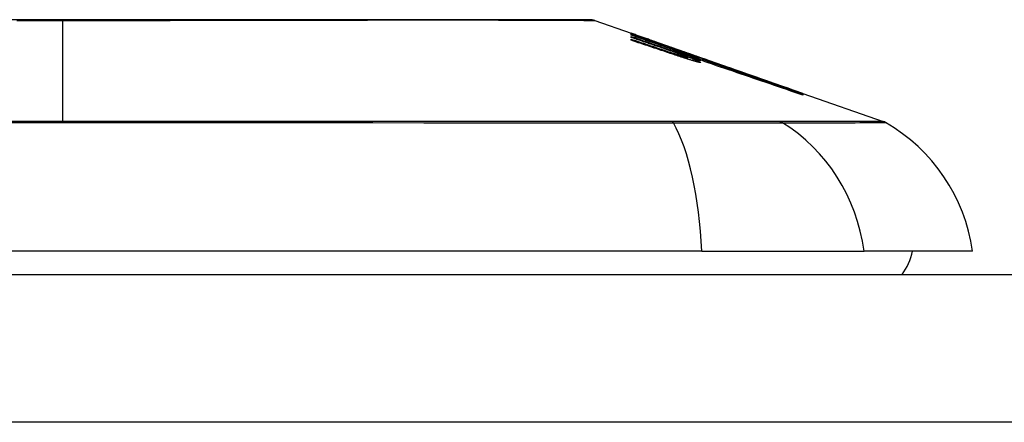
# Model space of a CAD drawing. Header units: inches. Extents: x 25 to 686, y 75 to 314.
# Tile 39 of 160: x 29.749 to 30.41, y 306.681 to 306.951. Entities that reach past the tile are written whole.
import ezdxf

# ---------------------------------------------------------------- set-up
doc = ezdxf.new("R2010")
doc.units = ezdxf.units.IN
doc.header["$MEASUREMENT"] = 0
doc.layers.add('Visible Edges(ANSI)', color=7, linetype='Continuous', lineweight=25)
doc.layers.add('Visible Tangent Edges(ANSI)', color=7, linetype='Continuous', lineweight=25)

msp = doc.modelspace()

# ---------------------------------------------------------------- linework, layer by layer
at = {"layer": 'Visible Edges(ANSI)'}
for p, q in [((30.13515, 306.95007), (30.1596, 306.94151)), ((30.1596, 306.94149), (30.1596, 306.94151)), ((30.1596, 306.94085), (30.1596, 306.94121)), ((30.1596, 306.94021), (30.1596, 306.94065)), ((30.17835, 306.93368), (30.1596, 306.94021)), ((30.1596, 306.9387), (30.1596, 306.93935)), ((30.1596, 306.93673), (30.1596, 306.93755)), ((30.16612, 306.93923), (30.20747, 306.92475)), ((30.17585, 306.93567), (30.17585, 306.93569)), ((30.17585, 306.93567), (30.17585, 306.93544)), ((30.18285, 306.9333), (30.18285, 306.93308)), ((30.18979, 306.93077), (30.18979, 306.93074)), ((30.18979, 306.93074), (30.18979, 306.93053)), ((30.2051, 306.92441), (30.1971, 306.92717)), ((30.1971, 306.92717), (30.1971, 306.92708)), ((30.1971, 306.92708), (30.1971, 306.92677)), ((30.19485, 306.92664), (30.19485, 306.92639)), ((30.19723, 306.92667), (30.19723, 306.92586)), ((30.19723, 306.92526), (30.19723, 306.92423)), ((30.20235, 306.92525), (30.20747, 306.92349)), ((30.2051, 306.92558), (30.2051, 306.9255)), ((30.2051, 306.92521), (30.2051, 306.92487)), ((30.2051, 306.92473), (30.2051, 306.92441)), ((30.20747, 306.92465), (30.20747, 306.92475)), ((30.20747, 306.92475), (30.2738, 306.90154)), ((30.20747, 306.92465), (30.20747, 306.92457)), ((30.20747, 306.92395), (30.20747, 306.92441)), ((30.20747, 306.92349), (30.20747, 306.92384)), ((30.20747, 306.92349), (30.20747, 306.9232)), ((30.2086, 306.92253), (30.2086, 306.92251)), ((30.2738, 306.90154), (30.2738, 306.90142)), ((30.27485, 306.90117), (30.27485, 306.90105)), ((30.27485, 306.90117), (30.32869, 306.88233)), ((30.27485, 306.90102), (30.27485, 306.90064)), ((30.27485, 306.90056), (30.27485, 306.89993)), ((30.20703, 306.79542), (29.34966, 306.79542)), ((30.20703, 306.79542), (30.31582, 306.79542)), ((30.38858, 306.79542), (30.31582, 306.79542)), ((25.62734, 306.77967), (91.23234, 306.77967))]:
    msp.add_line(p, q, dxfattribs=at)
at = {"layer": 'Visible Edges(ANSI)', "flags": 128}
for points in [[(30.13354, 306.95034), (30.13311, 306.95034), (30.13182, 306.95035), (30.12969, 306.95035), (30.12672, 306.95036), (30.12292, 306.95037), (30.11828, 306.95039), (30.1128, 306.9504), (30.10651, 306.95041), (30.09942, 306.95043), (30.09156, 306.95045), (30.08296, 306.95046), (30.07366, 306.95048), (30.06367, 306.9505), (30.05298, 306.95051), (30.04163, 306.95053), (30.02965, 306.95053), (30.01706, 306.95053), (30.00389, 306.95051), (29.99018, 306.9505), (29.97598, 306.95048), (29.96127, 306.95046), (29.9461, 306.95045), (29.9305, 306.95043), (29.91455, 306.95041), (29.89831, 306.9504), (29.88181, 306.95039), (29.86505, 306.95037), (29.84804, 306.95036), (29.83085, 306.95035), (29.81354, 306.95035), (29.79616, 306.95034), (29.77879, 306.95034), (29.76141, 306.95034), (29.744, 306.95035)], [(30.1596, 306.9415), (30.16057, 306.94116), (30.16154, 306.94082), (30.16251, 306.94049), (30.16349, 306.94015), (30.16446, 306.93981), (30.16543, 306.93947), (30.16641, 306.93913), (30.16738, 306.93879), (30.16835, 306.93845), (30.16932, 306.9381), (30.1703, 306.93776), (30.17127, 306.93742), (30.17224, 306.93707), (30.17321, 306.93673), (30.17418, 306.93639), (30.17515, 306.93604), (30.17612, 306.9357), (30.17708, 306.93536), (30.17805, 306.93501), (30.17901, 306.93467), (30.17997, 306.93433), (30.18093, 306.93398), (30.18189, 306.93364), (30.18285, 306.9333)], [(30.17585, 306.93569), (30.17518, 306.93593), (30.17451, 306.93618), (30.17383, 306.93642), (30.17316, 306.93666), (30.17248, 306.9369), (30.17181, 306.93714), (30.17113, 306.93738), (30.17046, 306.93762), (30.16978, 306.93787), (30.1691, 306.93811), (30.16842, 306.93835), (30.16775, 306.93859), (30.16707, 306.93883), (30.16639, 306.93907), (30.16571, 306.93932), (30.16503, 306.93956), (30.16435, 306.9398), (30.16367, 306.94004), (30.16299, 306.94028), (30.16231, 306.94052), (30.16164, 306.94076), (30.16096, 306.941), (30.16028, 306.94125), (30.1596, 306.94149)], [(30.1596, 306.94121), (30.16028, 306.94098), (30.16095, 306.94075), (30.16163, 306.94052), (30.16231, 306.94029), (30.16299, 306.94006), (30.16367, 306.93983), (30.16434, 306.9396), (30.16502, 306.93937), (30.1657, 306.93914), (30.16638, 306.93891), (30.16706, 306.93867), (30.16773, 306.93844), (30.16841, 306.93821), (30.16909, 306.93798), (30.16977, 306.93775), (30.17044, 306.93752), (30.17112, 306.93729), (30.1718, 306.93705), (30.17247, 306.93682), (30.17315, 306.93659), (30.17382, 306.93636), (30.1745, 306.93613), (30.17517, 306.9359), (30.17585, 306.93567)], [(30.183, 306.93303), (30.18203, 306.93335), (30.18106, 306.93368), (30.18009, 306.93401), (30.17912, 306.93434), (30.17815, 306.93466), (30.17718, 306.93499), (30.1762, 306.93532), (30.17523, 306.93565), (30.17425, 306.93597), (30.17328, 306.9363), (30.1723, 306.93663), (30.17132, 306.93695), (30.17035, 306.93728), (30.16937, 306.93761), (30.16839, 306.93793), (30.16742, 306.93826), (30.16644, 306.93858), (30.16546, 306.93891), (30.16448, 306.93923), (30.16351, 306.93956), (30.16253, 306.93988), (30.16155, 306.94021), (30.16058, 306.94053), (30.1596, 306.94085)], [(30.1596, 306.94065), (30.16149, 306.93999), (30.16338, 306.93933), (30.16528, 306.93867), (30.16717, 306.938), (30.16907, 306.93734), (30.17097, 306.93667), (30.17286, 306.93601), (30.17476, 306.93534), (30.17666, 306.93468), (30.17856, 306.93401), (30.18046, 306.93335), (30.18236, 306.93268), (30.18426, 306.93202), (30.18616, 306.93135), (30.18806, 306.93069), (30.18996, 306.93003), (30.19185, 306.92936), (30.19375, 306.9287), (30.19565, 306.92803), (30.19754, 306.92737), (30.19943, 306.92671), (30.20132, 306.92605), (30.20321, 306.92539), (30.2051, 306.92473)], [(30.1596, 306.93935), (30.1608, 306.93894), (30.16199, 306.93852), (30.16319, 306.93811), (30.16439, 306.9377), (30.16559, 306.93728), (30.16679, 306.93687), (30.16798, 306.93646), (30.16918, 306.93604), (30.17038, 306.93563), (30.17158, 306.93522), (30.17278, 306.9348), (30.17398, 306.93439), (30.17518, 306.93397), (30.17638, 306.93356), (30.17758, 306.93315), (30.17878, 306.93273), (30.17997, 306.93232), (30.18117, 306.93191), (30.18237, 306.93149), (30.18357, 306.93108), (30.18476, 306.93067), (30.18596, 306.93025), (30.18715, 306.92984), (30.18835, 306.92943)], [(30.17835, 306.93228), (30.17757, 306.93255), (30.17679, 306.93282), (30.17601, 306.93309), (30.17523, 306.93335), (30.17445, 306.93362), (30.17367, 306.93389), (30.17288, 306.93416), (30.1721, 306.93442), (30.17132, 306.93469), (30.17054, 306.93496), (30.16976, 306.93522), (30.16898, 306.93549), (30.1682, 306.93576), (30.16741, 306.93603), (30.16663, 306.93629), (30.16585, 306.93656), (30.16507, 306.93683), (30.16429, 306.9371), (30.16351, 306.93736), (30.16272, 306.93763), (30.16194, 306.9379), (30.16116, 306.93816), (30.16038, 306.93843), (30.1596, 306.9387)], [(30.1596, 306.93755), (30.1608, 306.93715), (30.16199, 306.93675), (30.16319, 306.93634), (30.16439, 306.93594), (30.16559, 306.93554), (30.16679, 306.93513), (30.16799, 306.93473), (30.16919, 306.93433), (30.17038, 306.93392), (30.17158, 306.93352), (30.17278, 306.93311), (30.17398, 306.93271), (30.17518, 306.93231), (30.17638, 306.9319), (30.17758, 306.9315), (30.17878, 306.93109), (30.17998, 306.93069), (30.18117, 306.93028), (30.18237, 306.92988), (30.18357, 306.92948), (30.18476, 306.92907), (30.18596, 306.92867), (30.18715, 306.92826), (30.18835, 306.92786)], [(30.18816, 306.92717), (30.18698, 306.92757), (30.18579, 306.92797), (30.1846, 306.92836), (30.18341, 306.92876), (30.18222, 306.92916), (30.18103, 306.92956), (30.17984, 306.92996), (30.17865, 306.93036), (30.17746, 306.93076), (30.17627, 306.93116), (30.17508, 306.93156), (30.17389, 306.93195), (30.1727, 306.93235), (30.17151, 306.93275), (30.17032, 306.93315), (30.16912, 306.93355), (30.16793, 306.93395), (30.16674, 306.93434), (30.16555, 306.93474), (30.16436, 306.93514), (30.16317, 306.93554), (30.16198, 306.93593), (30.16079, 306.93633), (30.1596, 306.93673)], [(30.19238, 306.92867), (30.19184, 306.92886), (30.1913, 306.92906), (30.19075, 306.92926), (30.1902, 306.92947), (30.18964, 306.92967), (30.18908, 306.92987), (30.18851, 306.93008), (30.18794, 306.93028), (30.18736, 306.93049), (30.18679, 306.9307), (30.1862, 306.9309), (30.18562, 306.93111), (30.18503, 306.93132), (30.18443, 306.93153), (30.18384, 306.93175), (30.18324, 306.93196), (30.18264, 306.93217), (30.18203, 306.93239), (30.18142, 306.9326), (30.18081, 306.93281), (30.1802, 306.93303), (30.17959, 306.93324), (30.17897, 306.93346), (30.17835, 306.93368)], [(30.19238, 306.92733), (30.19184, 306.92752), (30.1913, 306.92772), (30.19075, 306.92792), (30.19019, 306.92813), (30.18963, 306.92833), (30.18907, 306.92853), (30.1885, 306.92873), (30.18793, 306.92894), (30.18735, 306.92914), (30.18678, 306.92935), (30.18619, 306.92956), (30.18561, 306.92976), (30.18502, 306.92997), (30.18443, 306.93018), (30.18383, 306.93039), (30.18323, 306.9306), (30.18263, 306.93081), (30.18203, 306.93102), (30.18142, 306.93123), (30.18081, 306.93144), (30.1802, 306.93165), (30.17958, 306.93186), (30.17897, 306.93207), (30.17835, 306.93228)], [(30.18285, 306.9333), (30.18378, 306.93298), (30.18471, 306.93266), (30.18563, 306.93234), (30.18656, 306.93202), (30.18749, 306.9317), (30.18842, 306.93138), (30.18935, 306.93105), (30.19028, 306.93073), (30.19121, 306.93041), (30.19214, 306.93009), (30.19307, 306.92977), (30.194, 306.92944), (30.19493, 306.92912), (30.19586, 306.9288), (30.19679, 306.92848), (30.19771, 306.92816), (30.19864, 306.92783), (30.19956, 306.92751), (30.20049, 306.92719), (30.20141, 306.92687), (30.20234, 306.92655), (30.20326, 306.92622), (30.20418, 306.9259), (30.2051, 306.92558)], [(30.2051, 306.92487), (30.2042, 306.9252), (30.2033, 306.92554), (30.20239, 306.92587), (30.20148, 306.92621), (30.20057, 306.92655), (30.19966, 306.92689), (30.19874, 306.92723), (30.19782, 306.92757), (30.1969, 306.92791), (30.19598, 306.92825), (30.19506, 306.92859), (30.19413, 306.92893), (30.19321, 306.92927), (30.19228, 306.92961), (30.19135, 306.92996), (30.19042, 306.9303), (30.18949, 306.93064), (30.18856, 306.93098), (30.18764, 306.93132), (30.18671, 306.93167), (30.18578, 306.93201), (30.18485, 306.93235), (30.18393, 306.93269), (30.183, 306.93303)], [(30.20035, 306.92327), (30.19986, 306.92342), (30.19936, 306.92357), (30.19886, 306.92373), (30.19836, 306.92388), (30.19786, 306.92404), (30.19735, 306.92419), (30.19685, 306.92435), (30.19634, 306.92451), (30.19583, 306.92467), (30.19532, 306.92483), (30.1948, 306.925), (30.19429, 306.92516), (30.19378, 306.92533), (30.19326, 306.92549), (30.19275, 306.92566), (30.19224, 306.92582), (30.19172, 306.92599), (30.19121, 306.92616), (30.1907, 306.92632), (30.19019, 306.92649), (30.18968, 306.92666), (30.18917, 306.92683), (30.18867, 306.927), (30.18816, 306.92717)], [(30.18835, 306.92943), (30.1886, 306.92934), (30.18884, 306.92926), (30.18909, 306.92917), (30.18934, 306.92909), (30.18959, 306.92901), (30.18983, 306.92892), (30.19008, 306.92884), (30.19033, 306.92875), (30.19058, 306.92867), (30.19083, 306.92859), (30.19108, 306.9285), (30.19133, 306.92842), (30.19158, 306.92834), (30.19182, 306.92826), (30.19207, 306.92818), (30.19232, 306.9281), (30.19256, 306.92802), (30.1928, 306.92794), (30.19304, 306.92786), (30.19328, 306.92778), (30.19352, 306.92771), (30.19376, 306.92763), (30.19399, 306.92755), (30.19423, 306.92748)], [(30.18835, 306.92786), (30.18859, 306.92778), (30.18884, 306.92769), (30.18909, 306.92761), (30.18934, 306.92753), (30.18958, 306.92745), (30.18983, 306.92736), (30.19008, 306.92728), (30.19033, 306.9272), (30.19058, 306.92712), (30.19083, 306.92704), (30.19108, 306.92696), (30.19133, 306.92688), (30.19158, 306.9268), (30.19182, 306.92672), (30.19207, 306.92664), (30.19231, 306.92657), (30.19256, 306.92649), (30.1928, 306.92641), (30.19304, 306.92634), (30.19328, 306.92626), (30.19352, 306.92619), (30.19376, 306.92612), (30.19399, 306.92605), (30.19423, 306.92598)], [(30.2051, 306.9255), (30.20446, 306.92572), (30.20383, 306.92594), (30.20319, 306.92616), (30.20255, 306.92638), (30.20192, 306.9266), (30.20128, 306.92682), (30.20064, 306.92704), (30.2, 306.92726), (30.19937, 306.92748), (30.19873, 306.9277), (30.19809, 306.92792), (30.19745, 306.92814), (30.19681, 306.92836), (30.19617, 306.92858), (30.19553, 306.9288), (30.1949, 306.92902), (30.19426, 306.92924), (30.19362, 306.92946), (30.19298, 306.92968), (30.19234, 306.92989), (30.1917, 306.93011), (30.19106, 306.93033), (30.19042, 306.93055), (30.18979, 306.93077)], [(30.18979, 306.93074), (30.19043, 306.93051), (30.19107, 306.93028), (30.19171, 306.93005), (30.19235, 306.92982), (30.19299, 306.92959), (30.19363, 306.92936), (30.19427, 306.92913), (30.19491, 306.92889), (30.19555, 306.92866), (30.19619, 306.92843), (30.19683, 306.9282), (30.19747, 306.92797), (30.19811, 306.92774), (30.19875, 306.92751), (30.19939, 306.92728), (30.20002, 306.92704), (30.20066, 306.92681), (30.2013, 306.92658), (30.20193, 306.92635), (30.20257, 306.92612), (30.2032, 306.92589), (30.20384, 306.92566), (30.20447, 306.92543), (30.2051, 306.92521)], [(30.1972, 306.9267), (30.19715, 306.92674), (30.19708, 306.92678), (30.19701, 306.92682), (30.19691, 306.92687), (30.1968, 306.92692), (30.19668, 306.92698), (30.19654, 306.92704), (30.19639, 306.92711), (30.19623, 306.92718), (30.19605, 306.92726), (30.19586, 306.92734), (30.19565, 306.92742), (30.19544, 306.92751), (30.19521, 306.9276), (30.19497, 306.92769), (30.19472, 306.92779), (30.19446, 306.92789), (30.19419, 306.92799), (30.19391, 306.9281), (30.19362, 306.92821), (30.19333, 306.92832), (30.19302, 306.92843), (30.19271, 306.92855), (30.19238, 306.92867)], [(30.1972, 306.9253), (30.19715, 306.92533), (30.19708, 306.92538), (30.197, 306.92543), (30.19691, 306.92548), (30.1968, 306.92554), (30.19668, 306.9256), (30.19654, 306.92567), (30.19639, 306.92574), (30.19622, 306.92581), (30.19605, 306.92589), (30.19585, 306.92597), (30.19565, 306.92606), (30.19544, 306.92615), (30.19521, 306.92624), (30.19497, 306.92634), (30.19472, 306.92644), (30.19446, 306.92654), (30.19419, 306.92665), (30.19391, 306.92675), (30.19362, 306.92686), (30.19333, 306.92698), (30.19302, 306.92709), (30.19271, 306.92721), (30.19238, 306.92733)], [(30.27485, 306.90105), (30.27153, 306.90221), (30.2682, 306.90338), (30.26484, 306.90455), (30.26147, 306.90573), (30.25808, 306.90691), (30.25467, 306.9081), (30.25125, 306.90929), (30.24782, 306.91049), (30.24438, 306.91169), (30.24094, 306.9129), (30.23748, 306.9141), (30.23402, 306.91531), (30.23056, 306.91652), (30.2271, 306.91773), (30.22364, 306.91893), (30.22018, 306.92014), (30.21672, 306.92135), (30.21327, 306.92255), (30.20982, 306.92376), (30.20638, 306.92495), (30.20296, 306.92615), (30.19954, 306.92734), (30.19614, 306.92853), (30.19275, 306.92971)], [(30.19275, 306.92971), (30.19336, 306.9295), (30.19398, 306.92929), (30.19459, 306.92908), (30.19521, 306.92887), (30.19582, 306.92866), (30.19643, 306.92845), (30.19705, 306.92824), (30.19766, 306.92803), (30.19828, 306.92782), (30.19889, 306.92761), (30.19951, 306.92739), (30.20012, 306.92718), (30.20073, 306.92697), (30.20135, 306.92676), (30.20196, 306.92655), (30.20257, 306.92634), (30.20319, 306.92613), (30.2038, 306.92592), (30.20441, 306.92571), (30.20503, 306.9255), (30.20564, 306.92529), (30.20625, 306.92507), (30.20686, 306.92486), (30.20747, 306.92465)], [(30.19423, 306.92748), (30.19446, 306.92741), (30.19469, 306.92734), (30.19491, 306.92727), (30.19512, 306.9272), (30.19533, 306.92714), (30.19553, 306.92708), (30.19572, 306.92702), (30.1959, 306.92697), (30.19608, 306.92692), (30.19624, 306.92687), (30.19639, 306.92683), (30.19653, 306.92679), (30.19666, 306.92676), (30.19678, 306.92673), (30.19688, 306.92671), (30.19697, 306.92669), (30.19705, 306.92667), (30.19711, 306.92666), (30.19716, 306.92666), (30.1972, 306.92666), (30.19722, 306.92666), (30.19723, 306.92667), (30.19722, 306.92669), (30.1972, 306.9267)], [(30.1971, 306.92708), (30.19779, 306.92683), (30.19845, 306.92658), (30.1991, 306.92634), (30.19972, 306.92611), (30.20033, 306.92588), (30.20091, 306.92566), (30.20147, 306.92544), (30.202, 306.92523), (30.2025, 306.92503), (30.20298, 306.92484), (30.20344, 306.92466), (30.20386, 306.92449), (30.20425, 306.92432), (30.20461, 306.92417), (30.20493, 306.92403), (30.20523, 306.92389), (30.20549, 306.92377), (30.20572, 306.92366), (30.20591, 306.92356), (30.20606, 306.92347), (30.20618, 306.92339), (30.20627, 306.92332), (30.20632, 306.92327), (30.20633, 306.92323)], [(30.19885, 306.92753), (30.20199, 306.92643), (30.20514, 306.92533), (30.2083, 306.92423), (30.21147, 306.92313), (30.21465, 306.92202), (30.21784, 306.92091), (30.22103, 306.9198), (30.22422, 306.91868), (30.22742, 306.91757), (30.23062, 306.91645), (30.23382, 306.91534), (30.23702, 306.91422), (30.24021, 306.91311), (30.2434, 306.91199), (30.24659, 306.91088), (30.24977, 306.90977), (30.25295, 306.90866), (30.25611, 306.90756), (30.25927, 306.90646), (30.26241, 306.90536), (30.26554, 306.90427), (30.26866, 306.90318), (30.27176, 306.9021), (30.27485, 306.90102)], [(30.20747, 306.92441), (30.20712, 306.92454), (30.20676, 306.92467), (30.2064, 306.9248), (30.20604, 306.92493), (30.20568, 306.92506), (30.20532, 306.92519), (30.20496, 306.92532), (30.20461, 306.92545), (30.20425, 306.92558), (30.20389, 306.92571), (30.20353, 306.92584), (30.20317, 306.92597), (30.20281, 306.9261), (30.20245, 306.92623), (30.20209, 306.92636), (30.20173, 306.92649), (30.20137, 306.92662), (30.20101, 306.92675), (30.20065, 306.92688), (30.20029, 306.92701), (30.19993, 306.92714), (30.19957, 306.92727), (30.19921, 306.9274), (30.19885, 306.92753)], [(30.19423, 306.92598), (30.19446, 306.92591), (30.19469, 306.92584), (30.19491, 306.92577), (30.19513, 306.92571), (30.19533, 306.92565), (30.19553, 306.9256), (30.19572, 306.92554), (30.19591, 306.92549), (30.19608, 306.92545), (30.19624, 306.92541), (30.19639, 306.92537), (30.19654, 306.92534), (30.19666, 306.92531), (30.19678, 306.92528), (30.19688, 306.92526), (30.19697, 306.92525), (30.19705, 306.92524), (30.19711, 306.92523), (30.19716, 306.92523), (30.1972, 306.92523), (30.19722, 306.92524), (30.19723, 306.92526), (30.19722, 306.92527), (30.1972, 306.9253)], [(30.20035, 306.92485), (30.20012, 306.92493), (30.1999, 306.925), (30.19967, 306.92507), (30.19945, 306.92514), (30.19922, 306.92522), (30.19899, 306.92529), (30.19877, 306.92536), (30.19854, 306.92544), (30.19831, 306.92551), (30.19808, 306.92558), (30.19785, 306.92566), (30.19762, 306.92573), (30.19739, 306.92581), (30.19716, 306.92588), (30.19693, 306.92596), (30.1967, 306.92603), (30.19647, 306.92611), (30.19624, 306.92618), (30.19601, 306.92626), (30.19578, 306.92633), (30.19555, 306.92641), (30.19531, 306.92649), (30.19508, 306.92656), (30.19485, 306.92664)], [(30.19485, 306.92664), (30.19568, 306.92634), (30.19649, 306.92605), (30.19728, 306.92576), (30.19805, 306.92547), (30.19879, 306.92519), (30.19951, 306.92492), (30.2002, 306.92466), (30.20086, 306.9244), (30.20149, 306.92415), (30.20208, 306.92391), (30.20265, 306.92369), (30.20318, 306.92347), (30.20367, 306.92326), (30.20412, 306.92306), (30.20454, 306.92288), (30.20491, 306.92271), (30.20524, 306.92255), (30.20553, 306.9224), (30.20578, 306.92227), (30.20598, 306.92215), (30.20613, 306.92204), (30.20624, 306.92195), (30.20631, 306.92187), (30.20633, 306.92181)], [(30.20633, 306.92323), (30.20631, 306.92321), (30.20627, 306.92321), (30.2062, 306.92321), (30.20612, 306.92322), (30.206, 306.92323), (30.20587, 306.92326), (30.20571, 306.92329), (30.20553, 306.92333), (30.20533, 306.92338), (30.20511, 306.92344), (30.20487, 306.9235), (30.2046, 306.92357), (30.20433, 306.92365), (30.20403, 306.92373), (30.20372, 306.92382), (30.20339, 306.92392), (30.20305, 306.92402), (30.20269, 306.92413), (30.20233, 306.92424), (30.20195, 306.92435), (30.20156, 306.92447), (30.20117, 306.9246), (30.20076, 306.92472), (30.20035, 306.92485)], [(30.20633, 306.92181), (30.20631, 306.92179), (30.20627, 306.92178), (30.20621, 306.92177), (30.20612, 306.92177), (30.20601, 306.92178), (30.20588, 306.9218), (30.20572, 306.92183), (30.20555, 306.92186), (30.20535, 306.9219), (30.20513, 306.92195), (30.20488, 306.922), (30.20462, 306.92207), (30.20435, 306.92214), (30.20405, 306.92221), (30.20374, 306.92229), (30.20341, 306.92238), (30.20307, 306.92248), (30.20271, 306.92258), (30.20234, 306.92268), (30.20196, 306.92279), (30.20157, 306.9229), (30.20117, 306.92302), (30.20077, 306.92314), (30.20035, 306.92327)], [(30.2086, 306.92251), (30.2086, 306.92254), (30.20858, 306.92258), (30.20853, 306.92263), (30.20846, 306.92268), (30.20836, 306.92275), (30.20824, 306.92282), (30.2081, 306.92289), (30.20793, 306.92298), (30.20774, 306.92307), (30.20752, 306.92317), (30.20729, 306.92328), (30.20703, 306.92339), (30.20675, 306.92352), (30.20644, 306.92364), (30.20612, 306.92378), (30.20577, 306.92392), (30.20541, 306.92407), (30.20502, 306.92422), (30.20462, 306.92438), (30.2042, 306.92454), (30.20376, 306.92471), (30.20331, 306.92489), (30.20284, 306.92507), (30.20235, 306.92525)], [(30.27485, 306.90064), (30.27209, 306.90159), (30.26933, 306.90255), (30.26655, 306.90351), (30.26377, 306.90448), (30.26097, 306.90545), (30.25817, 306.90642), (30.25537, 306.90739), (30.25255, 306.90836), (30.24974, 306.90934), (30.24692, 306.91032), (30.24409, 306.91129), (30.24127, 306.91227), (30.23844, 306.91325), (30.23561, 306.91423), (30.23279, 306.91521), (30.22996, 306.91618), (30.22713, 306.91716), (30.22431, 306.91814), (30.22149, 306.91911), (30.21868, 306.92008), (30.21587, 306.92105), (30.21306, 306.92202), (30.21026, 306.92298), (30.20747, 306.92395)], [(30.20747, 306.92384), (30.21027, 306.92288), (30.21306, 306.92191), (30.21587, 306.92095), (30.21868, 306.91998), (30.22149, 306.91901), (30.22431, 306.91804), (30.22714, 306.91706), (30.22996, 306.91609), (30.23279, 306.91511), (30.23561, 306.91414), (30.23844, 306.91316), (30.24127, 306.91218), (30.24409, 306.91121), (30.24692, 306.91023), (30.24974, 306.90926), (30.25255, 306.90828), (30.25537, 306.90731), (30.25817, 306.90634), (30.26097, 306.90537), (30.26376, 306.9044), (30.26655, 306.90344), (30.26933, 306.90248), (30.27209, 306.90152), (30.27485, 306.90056)], [(30.27485, 306.89993), (30.27213, 306.90086), (30.26941, 306.90179), (30.26668, 306.90273), (30.26394, 306.90367), (30.26119, 306.90461), (30.25844, 306.90555), (30.25568, 306.90649), (30.25291, 306.90744), (30.25015, 306.90839), (30.24737, 306.90933), (30.2446, 306.91028), (30.24182, 306.91123), (30.23905, 306.91217), (30.23627, 306.91312), (30.23349, 306.91407), (30.23071, 306.91501), (30.22794, 306.91596), (30.22516, 306.9169), (30.22239, 306.91784), (30.21962, 306.91878), (30.21686, 306.91972), (30.2141, 306.92065), (30.21135, 306.92158), (30.2086, 306.92251)]]:
    msp.add_lwpolyline(points, dxfattribs=at)
at = {"layer": 'Visible Edges(ANSI)'}
for centre, radius, start, end in [((30.13353, 306.94542), 0.00492, 70.70995, 89.82686), ((30.32544, 306.87304), 0.00984, 60.18311, 70.70995), ((30.2716, 306.7791), 0.11811, 7.9413, 60.18311), ((30.30984, 306.8033), 0.03937, 323.1301, 348.46304)]:
    msp.add_arc(centre, radius, start, end, dxfattribs=at)
at = {"layer": 'Visible Tangent Edges(ANSI)'}
for p, q in [((29.77834, 306.95034), (29.77834, 306.95007)), ((29.77834, 306.88233), (29.77834, 306.95007)), ((30.18835, 306.92943), (30.18835, 306.92879)), ((30.18835, 306.92786), (30.18835, 306.92711)), ((30.19423, 306.92748), (30.19423, 306.92663)), ((30.19423, 306.92598), (30.19423, 306.92518)), ((30.18715, 306.88237), (30.18668, 306.88236)), ((30.25907, 306.88236), (30.2589, 306.88237)), ((91.23234, 306.68067), (25.62734, 306.68067))]:
    msp.add_line(p, q, dxfattribs=at)
at = {"layer": 'Visible Tangent Edges(ANSI)', "flags": 128}
for points in [[(29.74739, 306.95007), (29.75772, 306.95007), (29.76804, 306.95007), (29.77834, 306.95007)], [(29.77834, 306.95007), (29.78868, 306.95007), (29.79902, 306.95007), (29.80936, 306.95007), (29.81969, 306.95008), (29.82998, 306.95009), (29.84023, 306.9501), (29.85043, 306.95011), (29.86055, 306.95012), (29.8706, 306.95013), (29.88055, 306.95014), (29.8904, 306.95016), (29.90017, 306.95017), (29.90984, 306.95019), (29.91942, 306.9502), (29.92889, 306.95022), (29.93823, 306.95024), (29.94743, 306.95025), (29.95648, 306.95027), (29.96537, 306.95029), (29.97409, 306.95031), (29.98264, 306.95032), (29.99102, 306.95034), (29.99921, 306.95036), (30.00722, 306.95037)], [(30.00722, 306.95037), (30.00922, 306.95037), (30.01122, 306.95038), (30.0132, 306.95038), (30.01517, 306.95038), (30.01713, 306.95039), (30.01908, 306.95039), (30.02101, 306.95039), (30.02293, 306.95039), (30.02484, 306.95039), (30.02673, 306.95039), (30.02861, 306.9504), (30.03047, 306.9504), (30.03233, 306.9504), (30.03417, 306.95039), (30.03599, 306.95039), (30.03781, 306.95039), (30.0396, 306.95039), (30.04139, 306.95039), (30.04316, 306.95039), (30.04492, 306.95038), (30.04666, 306.95038), (30.04839, 306.95038), (30.0501, 306.95037), (30.0518, 306.95037)], [(30.0518, 306.95037), (30.05832, 306.95036), (30.0646, 306.95034), (30.07065, 306.95032), (30.07646, 306.95031), (30.08202, 306.95029), (30.08732, 306.95027), (30.09237, 306.95025), (30.09717, 306.95024), (30.10169, 306.95022), (30.10595, 306.9502), (30.10993, 306.95019), (30.11363, 306.95017), (30.11704, 306.95016), (30.12017, 306.95014), (30.123, 306.95013), (30.12554, 306.95012), (30.12778, 306.95011), (30.12973, 306.9501), (30.13138, 306.95009), (30.13274, 306.95008), (30.13379, 306.95007), (30.13455, 306.95007), (30.135, 306.95007), (30.13515, 306.95007)], [(29.77834, 306.88233), (29.76106, 306.88233), (29.74377, 306.88233)], [(29.744, 306.88158), (29.77869, 306.88158), (29.81338, 306.88158), (29.84808, 306.88157), (29.88277, 306.88156), (29.9174, 306.88155), (29.95195, 306.88154), (29.98636, 306.88152), (30.0206, 306.8815), (30.05462, 306.88148), (30.0884, 306.88145), (30.12188, 306.88143), (30.15505, 306.8814), (30.18793, 306.88138)], [(30.18668, 306.88236), (30.17032, 306.88236), (30.1539, 306.88236), (30.13739, 306.88236), (30.12082, 306.88236), (30.10416, 306.88236), (30.08743, 306.88236), (30.07062, 306.88236), (30.05374, 306.88235), (30.0368, 306.88235), (30.01979, 306.88235), (30.00274, 306.88235), (29.98563, 306.88235), (29.96848, 306.88234), (29.95129, 306.88234), (29.93406, 306.88234), (29.91681, 306.88234), (29.89953, 306.88234), (29.88223, 306.88233), (29.86492, 306.88233), (29.8476, 306.88233), (29.83028, 306.88233), (29.81296, 306.88233), (29.79565, 306.88233), (29.77834, 306.88233)], [(30.2589, 306.88237), (30.25736, 306.88237), (30.25566, 306.88237), (30.25382, 306.88237), (30.25184, 306.88237), (30.24971, 306.88236), (30.24745, 306.88236), (30.24505, 306.88236), (30.24252, 306.88236), (30.23986, 306.88236), (30.23707, 306.88236), (30.23416, 306.88236), (30.23113, 306.88236), (30.22798, 306.88236), (30.22473, 306.88236), (30.22136, 306.88236), (30.2179, 306.88236), (30.21435, 306.88236), (30.2107, 306.88236), (30.20696, 306.88236), (30.20314, 306.88236), (30.19925, 306.88237), (30.19528, 306.88237), (30.19124, 306.88237), (30.18715, 306.88237)], [(30.18793, 306.88138), (30.19212, 306.88137), (30.19626, 306.88135), (30.20032, 306.88135), (30.20432, 306.88134), (30.20823, 306.88133), (30.21206, 306.88133), (30.2158, 306.88132), (30.21945, 306.88132), (30.223, 306.88131), (30.22644, 306.88131), (30.22977, 306.88131), (30.23299, 306.88131), (30.23609, 306.88131), (30.23906, 306.88131), (30.24191, 306.88131), (30.24462, 306.88132), (30.2472, 306.88132), (30.24964, 306.88132), (30.25193, 306.88133), (30.25408, 306.88134), (30.25608, 306.88135), (30.25793, 306.88135), (30.25963, 306.88137), (30.26116, 306.88138)], [(30.32869, 306.88233), (30.32857, 306.88233), (30.3282, 306.88233), (30.32759, 306.88233), (30.32674, 306.88233), (30.32565, 306.88233), (30.32431, 306.88233), (30.32272, 306.88234), (30.32089, 306.88234), (30.31882, 306.88234), (30.3165, 306.88234), (30.31394, 306.88234), (30.31114, 306.88235), (30.30809, 306.88235), (30.30481, 306.88235), (30.30128, 306.88235), (30.29752, 306.88235), (30.29352, 306.88236), (30.28929, 306.88236), (30.28482, 306.88236), (30.28013, 306.88236), (30.2752, 306.88236), (30.27005, 306.88236), (30.2647, 306.88236), (30.25907, 306.88236)], [(30.26116, 306.88138), (30.26672, 306.8814), (30.27209, 306.8814), (30.27722, 306.88142), (30.28213, 306.88143), (30.2868, 306.88144), (30.29124, 306.88145), (30.29545, 306.88146), (30.29942, 306.88148), (30.30315, 306.88149), (30.30665, 306.8815), (30.30991, 306.88151), (30.31293, 306.88152), (30.31571, 306.88153), (30.31825, 306.88154), (30.32055, 306.88154), (30.32261, 306.88155), (30.32442, 306.88156), (30.32599, 306.88156), (30.32732, 306.88157), (30.3284, 306.88157), (30.32925, 306.88157), (30.32985, 306.88158), (30.33021, 306.88158), (30.33033, 306.88158)]]:
    msp.add_lwpolyline(points, dxfattribs=at)
at = {"layer": 'Visible Tangent Edges(ANSI)'}
for centre, major_axis, ratio, start_param, end_param in [((30.1863, 306.87285), (0.00003, 0.00984), 0.32572, 5.760249, 6.023956), ((30.16843, 306.7791), (0, 0.11811), 0.32996, 4.850991, 5.75935), ((30.25651, 306.87285), (-0.00008, 0.00984), 0.945463, 5.751833, 6.01554), ((30.20539, 306.7791), (0, 0.11811), 0.943995, 4.850991, 5.75935)]:
    msp.add_ellipse(centre, major_axis=major_axis, ratio=ratio, start_param=start_param, end_param=end_param, dxfattribs=at)

doc.saveas('drawing.dxf')
